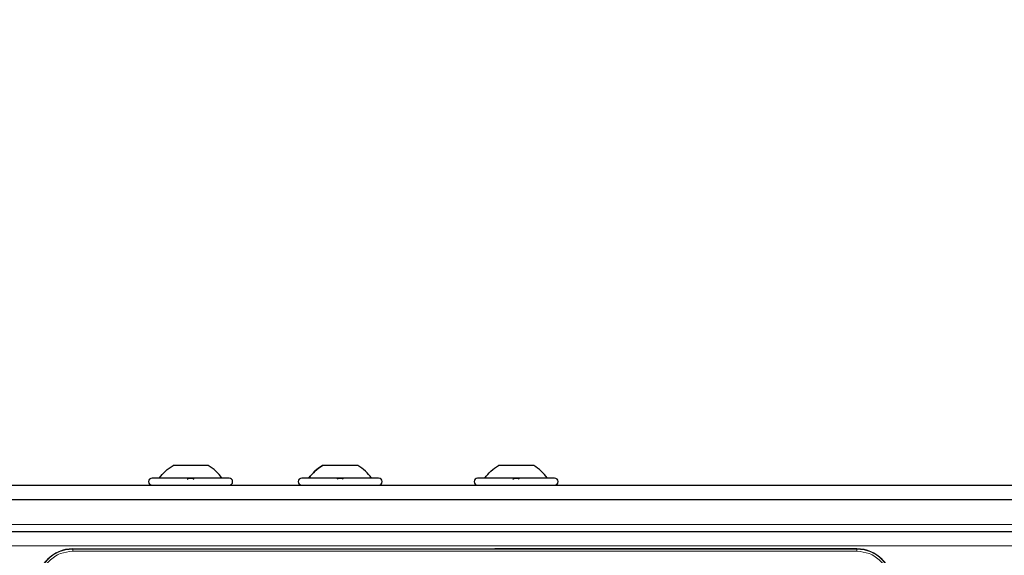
# Paper-space layout 'Blatt3' of a CAD drawing. Header units: millimetres. Extents: x 5 to 418, y 2 to 292.
# Tile 54 of 93: x 83 to 106, y 249 to 262. Entities that reach past the tile are written whole.
import ezdxf

# ---------------------------------------------------------------- set-up
doc = ezdxf.new("R2010")
doc.units = ezdxf.units.MM
doc.layers.add('SLD-0', color=7, linetype='Continuous')
doc.styles.add('SLDTEXTSTYLE0', font='TXT', dxfattribs={"width": 0.605})
doc.dimstyles.new('SLDDIMSTYLE2', dxfattribs={"dimtxt": 3.5, "dimasz": 3.302, "dimexe": 0, "dimexo": 0.0625, "dimgap": 0.875, "dimtad": 1, "dimlfac": 6, "dimrnd": 1e-09, "dimzin": 12, "dimdsep": 46, "dimtxsty": 'SLDTEXTSTYLE0', "dimsah": 1, "dimcen": 0.09, "dimadec": 0, "dimazin": 3, "dimtfac": 1, "dimtofl": 0, "dimtmove": 0, "dimatfit": 3, "dimfxl": 1, "dimfrac": 2, "dimtolj": 1, "dimtzin": 12, "dimarcsym": 0})

# ---------------------------------------------------------------- blocks, each defined once
blk = doc.blocks.new('_D_11')
at = {"layer": 'SLD-0'}
for p, q in [((59.721, 248.802), (59.721, 271.94)), ((143.471, 248.802), (143.471, 271.94)), ((59.721, 270.94), (143.471, 270.94))]:
    blk.add_line(p, q, dxfattribs=at)
for points in [[(59.721, 270.94), (63.023, 270.432), (63.023, 271.448)], [(143.471, 270.94), (140.169, 271.448), (140.169, 270.432)]]:
    blk.add_solid(points, dxfattribs=at)
at = {"layer": 'SLD-0', "insert": (95.581, 275.451), "char_height": 3.5, "attachment_point": 1, "style": 'SLDTEXTSTYLE0'}
blk.add_mtext('502,5', dxfattribs=at)

psp = doc.layouts.new('Blatt3')

# ---------------------------------------------------------------- linework, layer by layer
at = {"color": 7, "linetype": 'Continuous', "lineweight": 25}
for p, q in [((87.2587, 251.148), (86.4337, 251.148)), ((90.7587, 251.148), (89.9337, 251.148)), ((94.8753, 251.148), (94.0503, 251.148)), ((60.7628, 250.6897), (142.4295, 250.6897)), ((87.7462, 250.8563), (85.9462, 250.8563)), ((91.2462, 250.8563), (89.4462, 250.8563)), ((95.3628, 250.8563), (93.5628, 250.8563)), ((61.1795, 250.3563), (142.0128, 250.3563)), ((61.9295, 249.6063), (141.2628, 249.6063)), ((84.0878, 249.198), (102.4378, 249.198)), ((102.4378, 249.198), (93.9677, 249.198))]:
    psp.add_line(p, q, dxfattribs=at)
at = {"color": 7, "linetype": 'Continuous', "lineweight": 18}
for p, q in [((141.3462, 249.773), (61.8462, 249.773)), ((61.9295, 249.273), (141.2628, 249.273)), ((84.0878, 249.1927), (84.0878, 249.198)), ((102.4378, 249.1927), (84.0878, 249.1927)), ((84.0878, 249.1428), (84.0878, 249.1927)), ((102.4378, 249.1428), (84.0878, 249.1428)), ((102.4378, 249.198), (102.4378, 249.1927)), ((102.4378, 249.1428), (102.4378, 249.1927))]:
    psp.add_line(p, q, dxfattribs=at)
at = {"color": 7, "linetype": 'Continuous', "lineweight": 25}
for centre, radius, start, end in [((85.9462, 250.773), 0.0833, 90, 270), ((87.7462, 250.773), 0.0833, 270, 90), ((89.4462, 250.773), 0.0833, 90, 270), ((91.2462, 250.773), 0.0833, 270, 90), ((93.5628, 250.773), 0.0833, 90, 270), ((95.3628, 250.773), 0.0833, 270, 90), ((84.0878, 248.3647), 0.8333, 90, 180), ((102.4378, 248.3647), 0.8333, 360, 90)]:
    psp.add_arc(centre, radius, start, end, dxfattribs=at)
at = {"color": 7, "linetype": 'Continuous', "lineweight": 18}
for centre, start, end in [((84.0878, 248.3647), 90, 180), ((102.4378, 248.3647), 0, 90)]:
    psp.add_arc(centre, 0.828, start, end, dxfattribs=at)
at = {"color": 7, "linetype": 'Continuous', "lineweight": 25}
for points in [[(86.1128, 250.8563), (86.1579, 250.9141), (86.2482, 251.0297), (86.3718, 251.1086), (86.4337, 251.148)], [(87.5795, 250.8563), (87.5344, 250.9141), (87.4441, 251.0297), (87.3205, 251.1086), (87.2587, 251.148)], [(89.6128, 250.8563), (89.6579, 250.9141), (89.7482, 251.0297), (89.8718, 251.1086), (89.9337, 251.148)], [(91.0795, 250.8563), (91.0344, 250.9141), (90.9441, 251.0297), (90.8205, 251.1086), (90.7587, 251.148)], [(93.7295, 250.8563), (93.7746, 250.9141), (93.8648, 251.0297), (93.9885, 251.1086), (94.0503, 251.148)], [(95.1962, 250.8563), (95.151, 250.9141), (95.0608, 251.0297), (94.9372, 251.1086), (94.8753, 251.148)]]:
    psp.add_open_spline(points, degree=3, dxfattribs=at)
for points, knots in [([(89.9337, 251.148), (89.8718, 251.1086), (89.7482, 251.0297), (89.6579, 250.9141), (89.6128, 250.8563)], [0, 0, 0, 0, 0.5, 1, 1, 1, 1]), ([(91.0795, 250.8563), (91.0344, 250.9141), (90.9441, 251.0297), (90.8205, 251.1086), (90.7587, 251.148)], [0, 0, 0, 0, 0.5, 1, 1, 1, 1]), ([(86.7732, 250.8278), (86.7757, 250.8317), (86.7807, 250.8395), (86.7973, 250.8487), (86.8196, 250.8548), (86.846, 250.8571), (86.8724, 250.8549), (86.8949, 250.8488), (86.9116, 250.8395), (86.9166, 250.8317), (86.9191, 250.8278)], [0, 0, 0, 0, 0.1252217, 0.2494831, 0.3743256, 0.4990628, 0.6238964, 0.749388, 0.8744406, 1, 1, 1, 1]), ([(90.2732, 250.8278), (90.2757, 250.8317), (90.2807, 250.8395), (90.2973, 250.8487), (90.3196, 250.8548), (90.346, 250.8571), (90.3724, 250.8549), (90.3949, 250.8488), (90.4116, 250.8395), (90.4166, 250.8317), (90.4191, 250.8278)], [0, 0, 0, 0, 0.1252217, 0.2494831, 0.3743256, 0.4990628, 0.6238964, 0.749388, 0.8744406, 1, 1, 1, 1]), ([(94.3899, 250.8278), (94.3924, 250.8317), (94.3973, 250.8395), (94.414, 250.8487), (94.4363, 250.8548), (94.4626, 250.8571), (94.489, 250.8549), (94.5115, 250.8488), (94.5283, 250.8395), (94.5333, 250.8317), (94.5358, 250.8278)], [0, 0, 0, 0, 0.1252217, 0.2494831, 0.3743256, 0.4990628, 0.6238964, 0.749388, 0.8744406, 1, 1, 1, 1])]:
    psp.add_open_spline(points, degree=3, knots=knots, dxfattribs=at)
at = {"color": 7, "linetype": 'Continuous', "lineweight": 18}
for points in [[(84.0878, 249.1428), (83.9899, 249.1325), (83.8393, 249.1165), (83.6582, 249.0194), (83.5335, 248.919), (83.4331, 248.7943), (83.336, 248.6131), (83.32, 248.4626), (83.3096, 248.3647)], [(103.216, 248.3647), (103.2056, 248.4626), (103.1896, 248.6131), (103.0926, 248.7943), (102.9922, 248.919), (102.8675, 249.0194), (102.6863, 249.1165), (102.5357, 249.1325), (102.4378, 249.1428)]]:
    psp.add_open_spline(points, degree=3, knots=[0, 0, 0, 0, 0.2394568, 0.3683607, 0.5, 0.6316393, 0.7605432, 1, 1, 1, 1], dxfattribs=at)

# ---------------------------------------------------------------- dimensions: what is measured, and where the dimension line sits
at = {"layer": 'SLD-0'}
dim = psp.add_linear_dim(base=(143.4712, 270.9397), p1=(59.7212, 248.8022), p2=(143.4712, 248.8022), angle=0, dimstyle='SLDDIMSTYLE2', dxfattribs=at)
dim.commit()
dim.dimension.update_dxf_attribs({"geometry": '_D_11', "text_midpoint": (101.5962, 270.9397), "dimtype": 160})

doc.saveas('drawing.dxf')
